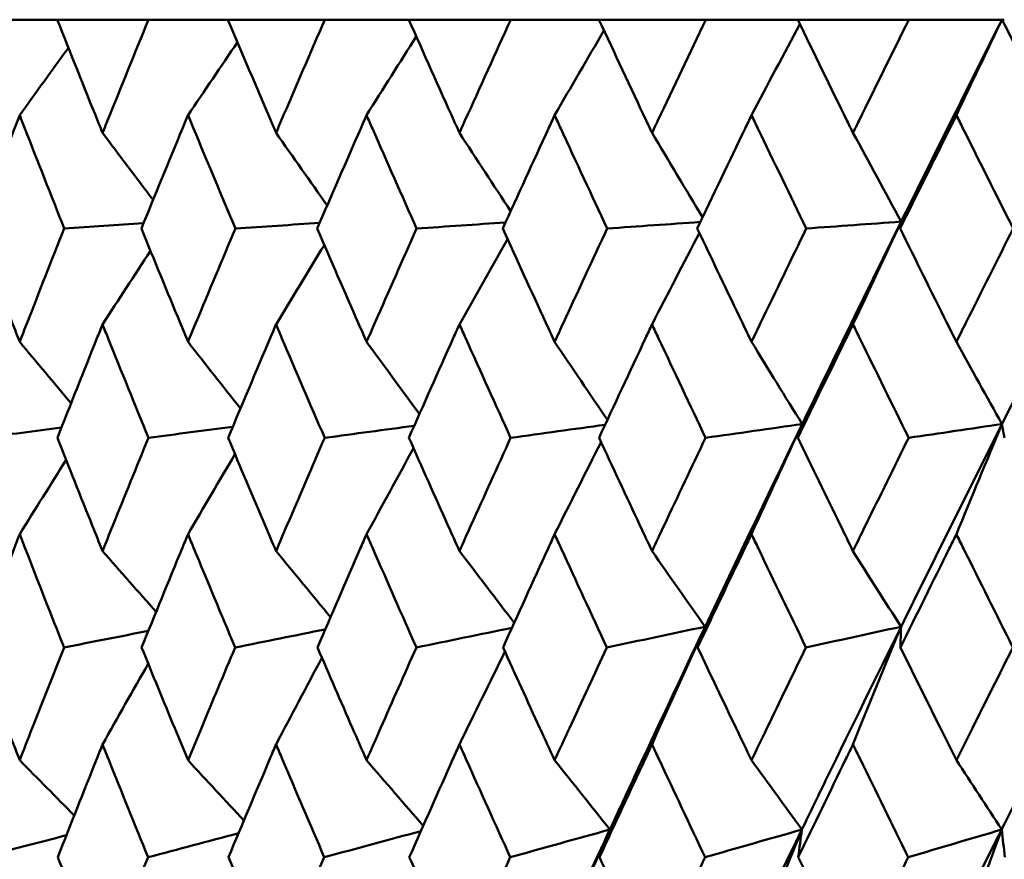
# Model space of a CAD drawing. Header units: millimetres. Extents: x 61 to 1929, y 482 to 2664.
# Tile 7 of 219: x 316.19 to 321.39, y 565.82 to 570.26. Entities that reach past the tile are written whole.
import ezdxf

# ---------------------------------------------------------------- set-up
doc = ezdxf.new("R2010")
doc.units = ezdxf.units.MM
doc.header["$LTSCALE"] = 10
doc.layers.add('Widoczne (ISO)', color=7, linetype='Continuous', lineweight=50)

msp = doc.modelspace()

# ---------------------------------------------------------------- linework, layer by layer
at = {"layer": 'Widoczne (ISO)'}
for p, q in [((315.9996, 570.2569), (316.3932, 570.2569)), ((316.8751, 570.2569), (316.3932, 570.2569)), ((316.8751, 570.2569), (317.2943, 570.2569)), ((317.8056, 570.2569), (317.2943, 570.2569)), ((317.8056, 570.2569), (318.2486, 570.2569)), ((318.7872, 570.2569), (318.2486, 570.2569)), ((318.7872, 570.2569), (319.2523, 570.2569)), ((319.8161, 570.2569), (319.2523, 570.2569)), ((319.8161, 570.2569), (320.3015, 570.2569)), ((320.8882, 570.2569), (320.3015, 570.2569)), ((320.8882, 570.2569), (321.38, 570.2569)), ((321.38, 570.2569), (321.3921, 570.2569))]:
    msp.add_line(p, q, dxfattribs=at)
msp.add_circle((330.7742, 532.2569), 50, dxfattribs=at)
for points, knots in [([(316.3932, 570.2569), (316.4636, 570.0793), (316.5346, 569.9016), (316.6147, 569.7024), (316.6234, 569.6808), (316.6321, 569.6593)], [0, 0, 0, 0, 0.06135239, 0.06135239, 0.06879633, 0.06879633, 0.06879633, 0.06879633]), ([(316.6321, 569.6593), (316.6408, 569.6808), (316.6495, 569.7024), (316.7299, 569.9016), (316.8022, 570.0793), (316.8751, 570.2569)], [0.05393723, 0.05393723, 0.05393723, 0.05393723, 0.06137399, 0.06137399, 0.12273355, 0.12273355, 0.12273355, 0.12273355]), ([(317.2943, 570.2569), (317.3691, 570.0793), (317.4445, 569.9016), (317.5296, 569.7024), (317.5388, 569.6808), (317.548, 569.6593)], [0, 0, 0, 0, 0.06135239, 0.06135239, 0.06879633, 0.06879633, 0.06879633, 0.06879633]), ([(317.548, 569.6593), (317.5572, 569.6808), (317.5664, 569.7024), (317.6517, 569.9016), (317.7284, 570.0793), (317.8056, 570.2569)], [0.05393723, 0.05393723, 0.05393723, 0.05393723, 0.06137399, 0.06137399, 0.12273355, 0.12273355, 0.12273355, 0.12273355]), ([(318.2486, 570.2569), (318.3276, 570.0793), (318.4071, 569.9016), (318.4967, 569.7024), (318.5064, 569.6808), (318.5161, 569.6593)], [0, 0, 0, 0, 0.06135239, 0.06135239, 0.06879633, 0.06879633, 0.06879633, 0.06879633]), ([(318.5161, 569.6593), (318.5258, 569.6808), (318.5355, 569.7024), (318.6254, 569.9016), (318.706, 570.0793), (318.7872, 570.2569)], [0.05393723, 0.05393723, 0.05393723, 0.05393723, 0.06137399, 0.06137399, 0.12273355, 0.12273355, 0.12273355, 0.12273355]), ([(319.2523, 570.2569), (319.3352, 570.0793), (319.4184, 569.9016), (319.5122, 569.7024), (319.5224, 569.6808), (319.5326, 569.6593)], [0, 0, 0, 0, 0.06135239, 0.06135239, 0.06879633, 0.06879633, 0.06879633, 0.06879633]), ([(319.5326, 569.6593), (319.5427, 569.6808), (319.5529, 569.7024), (319.6469, 569.9016), (319.7313, 570.0793), (319.8161, 570.2569)], [0.05393723, 0.05393723, 0.05393723, 0.05393723, 0.06137399, 0.06137399, 0.12273355, 0.12273355, 0.12273355, 0.12273355]), ([(320.3015, 570.2569), (320.3879, 570.0793), (320.4746, 569.9016), (320.5723, 569.7024), (320.5828, 569.6808), (320.5934, 569.6593)], [0, 0, 0, 0, 0.06135239, 0.06135239, 0.06879633, 0.06879633, 0.06879633, 0.06879633]), ([(320.5934, 569.6593), (320.604, 569.6808), (320.6145, 569.7024), (320.7124, 569.9016), (320.8001, 570.0793), (320.8882, 570.2569)], [0.05393723, 0.05393723, 0.05393723, 0.05393723, 0.06137399, 0.06137399, 0.12273355, 0.12273355, 0.12273355, 0.12273355]), ([(316.1949, 569.7527), (316.1858, 569.7295), (316.1768, 569.7063), (316.0992, 569.5068), (316.0312, 569.3306), (315.9638, 569.1543)], [0.05804162, 0.05804162, 0.05804162, 0.05804162, 0.06605559, 0.06605559, 0.12689392, 0.12689392, 0.12689392, 0.12689392]), ([(316.4301, 569.1543), (316.3603, 569.3305), (316.2909, 569.5068), (316.213, 569.7062), (316.2039, 569.7294), (316.1949, 569.7527)], [0.00523804, 0.00523804, 0.00523804, 0.00523804, 0.06606705, 0.06606705, 0.07409033, 0.07409033, 0.07409033, 0.07409033]), ([(317.0833, 569.7527), (317.0736, 569.7295), (317.064, 569.7063), (316.9814, 569.5068), (316.9089, 569.3306), (316.837, 569.1543)], [0.05804162, 0.05804162, 0.05804162, 0.05804162, 0.06605559, 0.06605559, 0.12689392, 0.12689392, 0.12689392, 0.12689392]), ([(317.3335, 569.1543), (317.2593, 569.3305), (317.1856, 569.5068), (317.1026, 569.7062), (317.0929, 569.7294), (317.0833, 569.7527)], [0.00523804, 0.00523804, 0.00523804, 0.00523804, 0.06606705, 0.06606705, 0.07409033, 0.07409033, 0.07409033, 0.07409033]), ([(318.0257, 569.7527), (318.0156, 569.7295), (318.0054, 569.7063), (317.918, 569.5068), (317.8413, 569.3306), (317.7652, 569.1543)], [0.05804162, 0.05804162, 0.05804162, 0.05804162, 0.06605559, 0.06605559, 0.12689392, 0.12689392, 0.12689392, 0.12689392]), ([(318.29, 569.1543), (318.2117, 569.3305), (318.1338, 569.5068), (318.0462, 569.7062), (318.0359, 569.7294), (318.0257, 569.7527)], [0.00523804, 0.00523804, 0.00523804, 0.00523804, 0.06606705, 0.06606705, 0.07409033, 0.07409033, 0.07409033, 0.07409033]), ([(319.0185, 569.7527), (319.0078, 569.7295), (318.9971, 569.7063), (318.9054, 569.5068), (318.8248, 569.3306), (318.7447, 569.1543)], [0.05804162, 0.05804162, 0.05804162, 0.05804162, 0.06605559, 0.06605559, 0.12689392, 0.12689392, 0.12689392, 0.12689392]), ([(319.2958, 569.1543), (319.2137, 569.3305), (319.132, 569.5068), (319.0399, 569.7062), (319.0292, 569.7294), (319.0185, 569.7527)], [0.00523804, 0.00523804, 0.00523804, 0.00523804, 0.06606705, 0.06606705, 0.07409033, 0.07409033, 0.07409033, 0.07409033]), ([(320.0577, 569.7527), (320.0465, 569.7295), (320.0354, 569.7063), (319.9396, 569.5068), (319.8554, 569.3306), (319.7717, 569.1543)], [0.05804162, 0.05804162, 0.05804162, 0.05804162, 0.06605559, 0.06605559, 0.12689392, 0.12689392, 0.12689392, 0.12689392]), ([(320.3468, 569.1543), (320.2613, 569.3305), (320.1761, 569.5068), (320.0801, 569.7062), (320.0689, 569.7294), (320.0577, 569.7527)], [0.00523804, 0.00523804, 0.00523804, 0.00523804, 0.06606705, 0.06606705, 0.07409033, 0.07409033, 0.07409033, 0.07409033]), ([(321.1392, 569.7527), (321.1276, 569.7295), (321.116, 569.7063), (321.0166, 569.5068), (320.9291, 569.3306), (320.8421, 569.1543)], [0.05804162, 0.05804162, 0.05804162, 0.05804162, 0.06605559, 0.06605559, 0.12689392, 0.12689392, 0.12689392, 0.12689392]), ([(321.439, 569.1543), (321.3504, 569.3305), (321.262, 569.5068), (321.1624, 569.7062), (321.1508, 569.7294), (321.1392, 569.7527)], [0.00523804, 0.00523804, 0.00523804, 0.00523804, 0.06606705, 0.06606705, 0.07409033, 0.07409033, 0.07409033, 0.07409033]), ([(315.9638, 569.1543), (316.0273, 568.9883), (316.0913, 568.8224), (316.1688, 568.623), (316.1818, 568.5895), (316.1949, 568.556)], [0.00418374, 0.00418374, 0.00418374, 0.00418374, 0.06147247, 0.06147247, 0.07302352, 0.07302352, 0.07302352, 0.07302352]), ([(316.1949, 568.556), (316.2079, 568.5895), (316.2209, 568.6229), (316.2989, 568.8224), (316.3642, 568.9883), (316.4301, 569.1543)], [0.04993807, 0.04993807, 0.04993807, 0.04993807, 0.0614821, 0.0614821, 0.11877783, 0.11877783, 0.11877783, 0.11877783]), ([(316.837, 569.1543), (316.9048, 568.9883), (316.973, 568.8224), (317.0555, 568.623), (317.0694, 568.5895), (317.0833, 568.556)], [0.00418374, 0.00418374, 0.00418374, 0.00418374, 0.06147247, 0.06147247, 0.07302352, 0.07302352, 0.07302352, 0.07302352]), ([(317.0833, 568.556), (317.0972, 568.5895), (317.1111, 568.6229), (317.194, 568.8224), (317.2635, 568.9883), (317.3335, 569.1543)], [0.04993807, 0.04993807, 0.04993807, 0.04993807, 0.0614821, 0.0614821, 0.11877783, 0.11877783, 0.11877783, 0.11877783]), ([(317.7652, 569.1543), (317.837, 568.9883), (317.9092, 568.8224), (317.9964, 568.623), (318.0111, 568.5895), (318.0257, 568.556)], [0.00418374, 0.00418374, 0.00418374, 0.00418374, 0.06147247, 0.06147247, 0.07302352, 0.07302352, 0.07302352, 0.07302352]), ([(318.0257, 568.556), (318.0404, 568.5895), (318.0551, 568.6229), (318.1428, 568.8224), (318.2162, 568.9883), (318.29, 569.1543)], [0.04993807, 0.04993807, 0.04993807, 0.04993807, 0.0614821, 0.0614821, 0.11877783, 0.11877783, 0.11877783, 0.11877783]), ([(318.7447, 569.1543), (318.8202, 568.9883), (318.8961, 568.8224), (318.9877, 568.623), (319.0031, 568.5895), (319.0185, 568.556)], [0.00418374, 0.00418374, 0.00418374, 0.00418374, 0.06147247, 0.06147247, 0.07302352, 0.07302352, 0.07302352, 0.07302352]), ([(319.0185, 568.556), (319.0339, 568.5895), (319.0493, 568.6229), (319.1414, 568.8224), (319.2184, 568.9883), (319.2958, 569.1543)], [0.04993807, 0.04993807, 0.04993807, 0.04993807, 0.0614821, 0.0614821, 0.11877783, 0.11877783, 0.11877783, 0.11877783]), ([(319.7717, 569.1543), (319.8506, 568.9883), (319.9299, 568.8224), (320.0255, 568.623), (320.0416, 568.5895), (320.0577, 568.556)], [0.00418374, 0.00418374, 0.00418374, 0.00418374, 0.06147247, 0.06147247, 0.07302352, 0.07302352, 0.07302352, 0.07302352]), ([(320.0577, 568.556), (320.0738, 568.5895), (320.0898, 568.6229), (320.1859, 568.8224), (320.2661, 568.9883), (320.3468, 569.1543)], [0.04993807, 0.04993807, 0.04993807, 0.04993807, 0.0614821, 0.0614821, 0.11877783, 0.11877783, 0.11877783, 0.11877783]), ([(320.8421, 569.1543), (320.9241, 568.9883), (321.0065, 568.8224), (321.1058, 568.623), (321.1225, 568.5895), (321.1392, 568.556)], [0.00418374, 0.00418374, 0.00418374, 0.00418374, 0.06147247, 0.06147247, 0.07302352, 0.07302352, 0.07302352, 0.07302352]), ([(321.1392, 568.556), (321.1558, 568.5895), (321.1725, 568.6229), (321.2722, 568.8224), (321.3554, 568.9883), (321.439, 569.1543)], [0.04993807, 0.04993807, 0.04993807, 0.04993807, 0.0614821, 0.0614821, 0.11877783, 0.11877783, 0.11877783, 0.11877783]), ([(316.6321, 568.648), (316.6223, 568.6235), (316.6125, 568.5991), (316.5325, 568.3995), (316.4629, 568.2243), (316.3938, 568.0491)], [0.06241522, 0.06241522, 0.06241522, 0.06241522, 0.0708546, 0.0708546, 0.13127416, 0.13127416, 0.13127416, 0.13127416]), ([(316.8745, 568.0491), (316.803, 568.2243), (316.7321, 568.3994), (316.6518, 568.599), (316.6419, 568.6235), (316.6321, 568.648)], [0.01044349, 0.01044349, 0.01044349, 0.01044349, 0.07085106, 0.07085106, 0.07930241, 0.07930241, 0.07930241, 0.07930241]), ([(317.548, 568.648), (317.5376, 568.6235), (317.5272, 568.5991), (317.4423, 568.3995), (317.3684, 568.2243), (317.295, 568.0491)], [0.06241522, 0.06241522, 0.06241522, 0.06241522, 0.0708546, 0.0708546, 0.13127416, 0.13127416, 0.13127416, 0.13127416]), ([(317.8048, 568.0491), (317.7292, 568.2243), (317.654, 568.3994), (317.5689, 568.599), (317.5584, 568.6235), (317.548, 568.648)], [0.01044349, 0.01044349, 0.01044349, 0.01044349, 0.07085106, 0.07085106, 0.07930241, 0.07930241, 0.07930241, 0.07930241]), ([(318.5161, 568.648), (318.5051, 568.6235), (318.4941, 568.5991), (318.4047, 568.3995), (318.3268, 568.2243), (318.2493, 568.0491)], [0.06241522, 0.06241522, 0.06241522, 0.06241522, 0.0708546, 0.0708546, 0.13127416, 0.13127416, 0.13127416, 0.13127416]), ([(318.7864, 568.0491), (318.7069, 568.2243), (318.6278, 568.3994), (318.5381, 568.599), (318.5271, 568.6235), (318.5161, 568.648)], [0.01044349, 0.01044349, 0.01044349, 0.01044349, 0.07085106, 0.07085106, 0.07930241, 0.07930241, 0.07930241, 0.07930241]), ([(319.5326, 568.648), (319.5211, 568.6235), (319.5096, 568.5991), (319.416, 568.3995), (319.3343, 568.2243), (319.2531, 568.0491)], [0.06241522, 0.06241522, 0.06241522, 0.06241522, 0.0708546, 0.0708546, 0.13127416, 0.13127416, 0.13127416, 0.13127416]), ([(319.8153, 568.0491), (319.7322, 568.2243), (319.6495, 568.3994), (319.5556, 568.599), (319.5441, 568.6235), (319.5326, 568.648)], [0.01044349, 0.01044349, 0.01044349, 0.01044349, 0.07085106, 0.07085106, 0.07930241, 0.07930241, 0.07930241, 0.07930241]), ([(320.5934, 568.648), (320.5814, 568.6235), (320.5695, 568.5991), (320.4721, 568.3995), (320.387, 568.2243), (320.3023, 568.0491)], [0.06241522, 0.06241522, 0.06241522, 0.06241522, 0.0708546, 0.0708546, 0.13127416, 0.13127416, 0.13127416, 0.13127416]), ([(320.8874, 568.0491), (320.8011, 568.2243), (320.715, 568.3994), (320.6174, 568.599), (320.6054, 568.6235), (320.5934, 568.648)], [0.01044349, 0.01044349, 0.01044349, 0.01044349, 0.07085106, 0.07085106, 0.07930241, 0.07930241, 0.07930241, 0.07930241]), ([(316.3938, 568.0491), (316.4547, 567.8951), (316.516, 567.741), (316.5958, 567.5418), (316.6139, 567.4967), (316.6321, 567.4516)], [0.00838421, 0.00838421, 0.00838421, 0.00838421, 0.06155515, 0.06155515, 0.07712864, 0.07712864, 0.07712864, 0.07712864]), ([(316.6321, 567.4516), (316.6502, 567.4967), (316.6684, 567.5418), (316.7488, 567.741), (316.8114, 567.8951), (316.8745, 568.0491)], [0.04598621, 0.04598621, 0.04598621, 0.04598621, 0.06155279, 0.06155279, 0.11473062, 0.11473062, 0.11473062, 0.11473062]), ([(317.295, 568.0491), (317.3597, 567.8951), (317.4248, 567.741), (317.5095, 567.5418), (317.5287, 567.4967), (317.548, 567.4516)], [0.00838421, 0.00838421, 0.00838421, 0.00838421, 0.06155515, 0.06155515, 0.07712864, 0.07712864, 0.07712864, 0.07712864]), ([(317.548, 567.4516), (317.5672, 567.4967), (317.5865, 567.5418), (317.6718, 567.741), (317.7381, 567.8951), (317.8048, 568.0491)], [0.04598621, 0.04598621, 0.04598621, 0.04598621, 0.06155279, 0.06155279, 0.11473062, 0.11473062, 0.11473062, 0.11473062]), ([(318.2493, 568.0491), (318.3176, 567.8951), (318.3863, 567.741), (318.4756, 567.5418), (318.4958, 567.4967), (318.5161, 567.4516)], [0.00838421, 0.00838421, 0.00838421, 0.00838421, 0.06155515, 0.06155515, 0.07712864, 0.07712864, 0.07712864, 0.07712864]), ([(318.5161, 567.4516), (318.5364, 567.4967), (318.5567, 567.5418), (318.6464, 567.741), (318.7162, 567.8951), (318.7864, 568.0491)], [0.04598621, 0.04598621, 0.04598621, 0.04598621, 0.06155279, 0.06155279, 0.11473062, 0.11473062, 0.11473062, 0.11473062]), ([(319.2531, 568.0491), (319.3247, 567.8951), (319.3967, 567.741), (319.4901, 567.5418), (319.5113, 567.4967), (319.5326, 567.4516)], [0.00838421, 0.00838421, 0.00838421, 0.00838421, 0.06155515, 0.06155515, 0.07712864, 0.07712864, 0.07712864, 0.07712864]), ([(319.5326, 567.4516), (319.5538, 567.4967), (319.575, 567.5418), (319.669, 567.741), (319.742, 567.8951), (319.8153, 568.0491)], [0.04598621, 0.04598621, 0.04598621, 0.04598621, 0.06155279, 0.06155279, 0.11473062, 0.11473062, 0.11473062, 0.11473062]), ([(320.3023, 568.0491), (320.377, 567.8951), (320.452, 567.741), (320.5492, 567.5418), (320.5713, 567.4967), (320.5934, 567.4516)], [0.00838421, 0.00838421, 0.00838421, 0.00838421, 0.06155515, 0.06155515, 0.07712864, 0.07712864, 0.07712864, 0.07712864]), ([(320.5934, 567.4516), (320.6155, 567.4967), (320.6376, 567.5418), (320.7353, 567.741), (320.8112, 567.8951), (320.8874, 568.0491)], [0.04598621, 0.04598621, 0.04598621, 0.04598621, 0.06155279, 0.06155279, 0.11473062, 0.11473062, 0.11473062, 0.11473062]), ([(316.1949, 567.5403), (316.185, 567.5151), (316.1753, 567.4898), (316.0981, 567.2905), (316.0313, 567.1164), (315.9651, 566.9423)], [0.06686277, 0.06686277, 0.06686277, 0.06686277, 0.07557848, 0.07557848, 0.13558897, 0.13558897, 0.13558897, 0.13558897]), ([(316.4288, 566.9423), (316.3601, 567.1164), (316.292, 567.2904), (316.2145, 567.4897), (316.2047, 567.515), (316.1949, 567.5403)], [0.01556037, 0.01556037, 0.01556037, 0.01556037, 0.07555527, 0.07555527, 0.08428623, 0.08428623, 0.08428623, 0.08428623]), ([(317.0833, 567.5403), (317.0728, 567.5151), (317.0624, 567.4898), (316.9803, 567.2905), (316.909, 567.1164), (316.8384, 566.9423)], [0.06686277, 0.06686277, 0.06686277, 0.06686277, 0.07557848, 0.07557848, 0.13558897, 0.13558897, 0.13558897, 0.13558897]), ([(317.3321, 566.9423), (317.2592, 567.1164), (317.1867, 567.2904), (317.1042, 567.4897), (317.0937, 567.515), (317.0833, 567.5403)], [0.01556037, 0.01556037, 0.01556037, 0.01556037, 0.07555527, 0.07555527, 0.08428623, 0.08428623, 0.08428623, 0.08428623]), ([(318.0257, 567.5403), (318.0147, 567.5151), (318.0037, 567.4898), (317.9168, 567.2905), (317.8415, 567.1164), (317.7666, 566.9423)], [0.06686277, 0.06686277, 0.06686277, 0.06686277, 0.07557848, 0.07557848, 0.13558897, 0.13558897, 0.13558897, 0.13558897]), ([(318.2885, 566.9423), (318.2116, 567.1164), (318.135, 567.2904), (318.0479, 567.4897), (318.0368, 567.515), (318.0257, 567.5403)], [0.01556037, 0.01556037, 0.01556037, 0.01556037, 0.07555527, 0.07555527, 0.08428623, 0.08428623, 0.08428623, 0.08428623]), ([(319.0185, 567.5403), (319.0069, 567.5151), (318.9954, 567.4898), (318.9041, 567.2905), (318.8249, 567.1164), (318.7462, 566.9423)], [0.06686277, 0.06686277, 0.06686277, 0.06686277, 0.07557848, 0.07557848, 0.13558897, 0.13558897, 0.13558897, 0.13558897]), ([(319.2942, 566.9423), (319.2135, 567.1164), (319.1332, 567.2904), (319.0417, 567.4897), (319.0301, 567.515), (319.0185, 567.5403)], [0.01556037, 0.01556037, 0.01556037, 0.01556037, 0.07555527, 0.07555527, 0.08428623, 0.08428623, 0.08428623, 0.08428623]), ([(320.0577, 567.5403), (320.0456, 567.5151), (320.0335, 567.4898), (319.9383, 567.2905), (319.8556, 567.1164), (319.7733, 566.9423)], [0.06686277, 0.06686277, 0.06686277, 0.06686277, 0.07557848, 0.07557848, 0.13558897, 0.13558897, 0.13558897, 0.13558897]), ([(320.3452, 566.9423), (320.2611, 567.1164), (320.1774, 567.2904), (320.0819, 567.4897), (320.0698, 567.515), (320.0577, 567.5403)], [0.01556037, 0.01556037, 0.01556037, 0.01556037, 0.07555527, 0.07555527, 0.08428623, 0.08428623, 0.08428623, 0.08428623]), ([(321.1392, 567.5403), (321.1266, 567.5151), (321.1141, 567.4898), (321.0152, 567.2905), (320.9293, 567.1164), (320.8437, 566.9423)], [0.06686277, 0.06686277, 0.06686277, 0.06686277, 0.07557848, 0.07557848, 0.13558897, 0.13558897, 0.13558897, 0.13558897]), ([(321.4373, 566.9423), (321.3502, 567.1164), (321.2634, 567.2904), (321.1643, 567.4897), (321.1517, 567.515), (321.1392, 567.5403)], [0.01556037, 0.01556037, 0.01556037, 0.01556037, 0.07555527, 0.07555527, 0.08428623, 0.08428623, 0.08428623, 0.08428623]), ([(319.8124, 567.0518), (319.6867, 566.7868), (319.5621, 566.5218), (319.3956, 566.1649), (319.3528, 566.073), (319.3102, 565.981)], [0.3692784, 0.3692784, 0.3692784, 0.3692784, 0.4608442, 0.4608442, 0.492629, 0.492629, 0.492629, 0.492629]), ([(320.8468, 567.0518), (320.7161, 566.7868), (320.5863, 566.5218), (320.4127, 566.1649), (320.3681, 566.073), (320.3235, 565.981)], [0.3692784, 0.3692784, 0.3692784, 0.3692784, 0.4608442, 0.4608442, 0.492629, 0.492629, 0.492629, 0.492629]), ([(321.9204, 567.0518), (321.7851, 566.7868), (321.6507, 566.5218), (321.4707, 566.1649), (321.4244, 566.073), (321.3782, 565.981)], [0.3692784, 0.3692784, 0.3692784, 0.3692784, 0.4608442, 0.4608442, 0.492629, 0.492629, 0.492629, 0.492629]), ([(315.9651, 566.9423), (316.0194, 566.8004), (316.074, 566.6584), (316.1509, 566.4599), (316.1728, 566.4033), (316.1949, 566.3468)], [0.01259731, 0.01259731, 0.01259731, 0.01259731, 0.06159863, 0.06159863, 0.08110666, 0.08110666, 0.08110666, 0.08110666]), ([(316.1949, 566.3468), (316.2169, 566.4033), (316.2389, 566.4598), (316.3166, 566.6583), (316.3725, 566.8003), (316.4288, 566.9423)], [0.04208868, 0.04208868, 0.04208868, 0.04208868, 0.06158988, 0.06158988, 0.11059803, 0.11059803, 0.11059803, 0.11059803]), ([(316.8384, 566.9423), (316.8963, 566.8004), (316.9545, 566.6584), (317.0365, 566.4599), (317.0598, 566.4033), (317.0833, 566.3468)], [0.01259731, 0.01259731, 0.01259731, 0.01259731, 0.06159863, 0.06159863, 0.08110666, 0.08110666, 0.08110666, 0.08110666]), ([(317.0833, 566.3468), (317.1067, 566.4033), (317.1302, 566.4598), (317.2129, 566.6583), (317.2723, 566.8003), (317.3321, 566.9423)], [0.04208868, 0.04208868, 0.04208868, 0.04208868, 0.06158988, 0.06158988, 0.11059803, 0.11059803, 0.11059803, 0.11059803]), ([(317.7666, 566.9423), (317.828, 566.8004), (317.8896, 566.6584), (317.9763, 566.4599), (318.001, 566.4033), (318.0257, 566.3468)], [0.01259731, 0.01259731, 0.01259731, 0.01259731, 0.06159863, 0.06159863, 0.08110666, 0.08110666, 0.08110666, 0.08110666]), ([(318.0257, 566.3468), (318.0505, 566.4033), (318.0753, 566.4598), (318.1627, 566.6583), (318.2254, 566.8003), (318.2885, 566.9423)], [0.04208868, 0.04208868, 0.04208868, 0.04208868, 0.06158988, 0.06158988, 0.11059803, 0.11059803, 0.11059803, 0.11059803]), ([(318.7462, 566.9423), (318.8107, 566.8004), (318.8755, 566.6584), (318.9665, 566.4599), (318.9925, 566.4033), (319.0185, 566.3468)], [0.01259731, 0.01259731, 0.01259731, 0.01259731, 0.06159863, 0.06159863, 0.08110666, 0.08110666, 0.08110666, 0.08110666]), ([(319.0185, 566.3468), (319.0445, 566.4033), (319.0706, 566.4598), (319.1622, 566.6583), (319.2281, 566.8003), (319.2942, 566.9423)], [0.04208868, 0.04208868, 0.04208868, 0.04208868, 0.06158988, 0.06158988, 0.11059803, 0.11059803, 0.11059803, 0.11059803]), ([(319.7733, 566.9423), (319.8407, 566.8004), (319.9084, 566.6584), (320.0034, 566.4599), (320.0305, 566.4033), (320.0577, 566.3468)], [0.01259731, 0.01259731, 0.01259731, 0.01259731, 0.06159863, 0.06159863, 0.08110666, 0.08110666, 0.08110666, 0.08110666]), ([(320.0577, 566.3468), (320.0848, 566.4033), (320.112, 566.4598), (320.2076, 566.6583), (320.2763, 566.8003), (320.3452, 566.9423)], [0.04208868, 0.04208868, 0.04208868, 0.04208868, 0.06158988, 0.06158988, 0.11059803, 0.11059803, 0.11059803, 0.11059803]), ([(320.8437, 566.9423), (320.9138, 566.8004), (320.9842, 566.6584), (321.0828, 566.4599), (321.111, 566.4033), (321.1392, 566.3468)], [0.01259731, 0.01259731, 0.01259731, 0.01259731, 0.06159863, 0.06159863, 0.08110666, 0.08110666, 0.08110666, 0.08110666]), ([(321.1392, 566.3468), (321.1673, 566.4033), (321.1955, 566.4598), (321.2947, 566.6583), (321.3659, 566.8003), (321.4373, 566.9423)], [0.04208868, 0.04208868, 0.04208868, 0.04208868, 0.06158988, 0.06158988, 0.11059803, 0.11059803, 0.11059803, 0.11059803]), ([(316.6321, 566.4306), (316.6219, 566.4051), (316.6117, 566.3795), (316.5324, 566.1809), (316.4638, 566.0079), (316.3958, 565.8348)], [0.07138254, 0.07138254, 0.07138254, 0.07138254, 0.08018544, 0.08018544, 0.13983561, 0.13983561, 0.13983561, 0.13983561]), ([(316.8724, 565.8348), (316.8021, 566.0078), (316.7322, 566.1808), (316.6526, 566.3794), (316.6423, 566.405), (316.6321, 566.4306)], [0.02053386, 0.02053386, 0.02053386, 0.02053386, 0.08016461, 0.08016461, 0.08898694, 0.08898694, 0.08898694, 0.08898694]), ([(317.548, 566.4306), (317.5372, 566.4051), (317.5263, 566.3795), (317.4422, 566.1809), (317.3694, 566.0079), (317.2971, 565.8348)], [0.07138254, 0.07138254, 0.07138254, 0.07138254, 0.08018544, 0.08018544, 0.13983561, 0.13983561, 0.13983561, 0.13983561]), ([(317.8027, 565.8348), (317.7282, 566.0078), (317.6542, 566.1808), (317.5697, 566.3794), (317.5589, 566.405), (317.548, 566.4306)], [0.02053386, 0.02053386, 0.02053386, 0.02053386, 0.08016461, 0.08016461, 0.08898694, 0.08898694, 0.08898694, 0.08898694]), ([(318.5161, 566.4306), (318.5047, 566.4051), (318.4933, 566.3795), (318.4046, 566.1809), (318.3279, 566.0079), (318.2515, 565.8348)], [0.07138254, 0.07138254, 0.07138254, 0.07138254, 0.08018544, 0.08018544, 0.13983561, 0.13983561, 0.13983561, 0.13983561]), ([(318.7841, 565.8348), (318.7058, 566.0078), (318.6279, 566.1808), (318.539, 566.3794), (318.5275, 566.405), (318.5161, 566.4306)], [0.02053386, 0.02053386, 0.02053386, 0.02053386, 0.08016461, 0.08016461, 0.08898694, 0.08898694, 0.08898694, 0.08898694]), ([(319.5326, 566.4306), (319.5206, 566.4051), (319.5087, 566.3795), (319.4159, 566.1809), (319.3354, 566.0079), (319.2554, 565.8348)], [0.07138254, 0.07138254, 0.07138254, 0.07138254, 0.08018544, 0.08018544, 0.13983561, 0.13983561, 0.13983561, 0.13983561]), ([(319.8129, 565.8348), (319.731, 566.0078), (319.6496, 566.1808), (319.5565, 566.3794), (319.5445, 566.405), (319.5326, 566.4306)], [0.02053386, 0.02053386, 0.02053386, 0.02053386, 0.08016461, 0.08016461, 0.08898694, 0.08898694, 0.08898694, 0.08898694]), ([(320.5934, 566.4306), (320.581, 566.4051), (320.5685, 566.3795), (320.4719, 566.1809), (320.3882, 566.0079), (320.3048, 565.8348)], [0.07138254, 0.07138254, 0.07138254, 0.07138254, 0.08018544, 0.08018544, 0.13983561, 0.13983561, 0.13983561, 0.13983561]), ([(320.8849, 565.8348), (320.7999, 566.0078), (320.7152, 566.1808), (320.6183, 566.3794), (320.6059, 566.405), (320.5934, 566.4306)], [0.02053386, 0.02053386, 0.02053386, 0.02053386, 0.08016461, 0.08016461, 0.08898694, 0.08898694, 0.08898694, 0.08898694]), ([(316.3958, 565.8348), (316.4471, 565.7051), (316.4987, 565.5754), (316.5777, 565.378), (316.6048, 565.3103), (316.6321, 565.2426)], [0.01681985, 0.01681985, 0.01681985, 0.01681985, 0.06159108, 0.06159108, 0.08495433, 0.08495433, 0.08495433, 0.08495433]), ([(316.6321, 565.2426), (316.6593, 565.3103), (316.6866, 565.378), (316.7665, 565.5753), (316.8193, 565.7051), (316.8724, 565.8348)], [0.03825175, 0.03825175, 0.03825175, 0.03825175, 0.06160817, 0.06160817, 0.10638617, 0.10638617, 0.10638617, 0.10638617]), ([(317.2971, 565.8348), (317.3516, 565.7051), (317.4064, 565.5754), (317.4903, 565.378), (317.5191, 565.3103), (317.548, 565.2426)], [0.01681985, 0.01681985, 0.01681985, 0.01681985, 0.06159108, 0.06159108, 0.08495433, 0.08495433, 0.08495433, 0.08495433]), ([(317.548, 565.2426), (317.5769, 565.3103), (317.6058, 565.378), (317.6906, 565.5753), (317.7465, 565.7051), (317.8027, 565.8348)], [0.03825175, 0.03825175, 0.03825175, 0.03825175, 0.06160817, 0.06160817, 0.10638617, 0.10638617, 0.10638617, 0.10638617]), ([(318.2515, 565.8348), (318.3091, 565.7051), (318.3669, 565.5754), (318.4553, 565.378), (318.4856, 565.3103), (318.5161, 565.2426)], [0.01681985, 0.01681985, 0.01681985, 0.01681985, 0.06159108, 0.06159108, 0.08495433, 0.08495433, 0.08495433, 0.08495433]), ([(318.5161, 565.2426), (318.5465, 565.3103), (318.577, 565.378), (318.6662, 565.5753), (318.725, 565.7051), (318.7841, 565.8348)], [0.03825175, 0.03825175, 0.03825175, 0.03825175, 0.06160817, 0.06160817, 0.10638617, 0.10638617, 0.10638617, 0.10638617]), ([(319.2554, 565.8348), (319.3158, 565.7051), (319.3763, 565.5754), (319.4689, 565.378), (319.5007, 565.3103), (319.5326, 565.2426)], [0.01681985, 0.01681985, 0.01681985, 0.01681985, 0.06159108, 0.06159108, 0.08495433, 0.08495433, 0.08495433, 0.08495433]), ([(319.5326, 565.2426), (319.5644, 565.3103), (319.5963, 565.378), (319.6896, 565.5753), (319.7511, 565.7051), (319.8129, 565.8348)], [0.03825175, 0.03825175, 0.03825175, 0.03825175, 0.06160817, 0.06160817, 0.10638617, 0.10638617, 0.10638617, 0.10638617]), ([(320.3048, 565.8348), (320.3676, 565.7051), (320.4308, 565.5754), (320.5271, 565.378), (320.5602, 565.3103), (320.5934, 565.2426)], [0.01681985, 0.01681985, 0.01681985, 0.01681985, 0.06159108, 0.06159108, 0.08495433, 0.08495433, 0.08495433, 0.08495433]), ([(320.5934, 565.2426), (320.6266, 565.3103), (320.6598, 565.378), (320.7568, 565.5753), (320.8208, 565.7051), (320.8849, 565.8348)], [0.03825175, 0.03825175, 0.03825175, 0.03825175, 0.06160817, 0.06160817, 0.10638617, 0.10638617, 0.10638617, 0.10638617])]:
    msp.add_open_spline(points, degree=3, knots=knots, dxfattribs=at)
for points in [[(321.38, 570.2569), (321.201, 569.9017), (321.0235, 569.5462), (320.8478, 569.1906)], [(321.1392, 569.7527), (321.2192, 569.9212), (321.2995, 570.0892), (321.38, 570.2569)], [(321.38, 570.2569), (321.5591, 569.9017), (321.7396, 569.5462), (321.9213, 569.1906)], [(319.0185, 569.7527), (319.1051, 569.902), (319.192, 570.0511), (319.279, 570.1998)], [(320.0577, 569.7527), (320.1426, 569.9133), (320.2277, 570.0735), (320.313, 570.2333)], [(317.0833, 569.7527), (317.1702, 569.8813), (317.2573, 570.0097), (317.3445, 570.1379)], [(318.0257, 569.7527), (318.113, 569.8914), (318.2005, 570.0299), (318.2881, 570.1681)], [(316.1949, 569.7527), (316.2804, 569.8716), (316.3661, 569.9904), (316.452, 570.1089)], [(316.6321, 569.6593), (316.7209, 569.5412), (316.8098, 569.4232), (316.8988, 569.3054)], [(317.548, 569.6593), (317.6379, 569.5314), (317.7279, 569.4037), (317.818, 569.2763)], [(318.5161, 569.6593), (318.606, 569.5212), (318.6961, 569.3834), (318.7863, 569.2457)], [(319.5326, 569.6593), (319.6215, 569.5104), (319.7106, 569.3618), (319.7998, 569.2134)], [(320.5934, 569.6593), (320.6781, 569.5028), (320.7629, 569.3466), (320.8478, 569.1906)], [(316.8482, 569.1817), (316.7088, 569.1725), (316.5695, 569.1634), (316.4301, 569.1543)], [(317.778, 569.1839), (317.6298, 569.1741), (317.4817, 569.1642), (317.3335, 569.1543)], [(318.7593, 569.1863), (318.6028, 569.1756), (318.4464, 569.165), (318.29, 569.1543)], [(319.7881, 569.1889), (319.624, 569.1773), (319.4599, 569.1658), (319.2958, 569.1543)], [(320.8478, 569.1906), (320.6718, 568.8346), (320.4976, 568.4783), (320.3251, 568.122)], [(320.8478, 569.1906), (320.6808, 569.1785), (320.5138, 569.1664), (320.3468, 569.1543)], [(320.5934, 568.648), (320.6779, 568.8293), (320.7628, 569.0102), (320.8478, 569.1906)], [(320.8478, 569.1906), (320.8459, 569.1785), (320.844, 569.1664), (320.8421, 569.1543)], [(321.9213, 569.1906), (321.7392, 568.8346), (321.5586, 568.4783), (321.3796, 568.122)], [(318.5161, 568.648), (318.6006, 568.7985), (318.6852, 568.9486), (318.7701, 569.0984)], [(319.5326, 568.648), (319.6157, 568.8095), (319.699, 568.9706), (319.7826, 569.1313)], [(317.548, 568.648), (317.6328, 568.788), (317.7178, 568.9277), (317.8029, 569.0671)], [(316.6321, 568.648), (316.7162, 568.7779), (316.8005, 568.9075), (316.885, 569.037)], [(316.1949, 568.556), (316.2852, 568.4479), (316.3756, 568.34), (316.4661, 568.2321)], [(317.0833, 568.556), (317.1755, 568.4386), (317.2677, 568.3213), (317.3601, 568.2042)], [(318.0257, 568.556), (318.1187, 568.4288), (318.2118, 568.3017), (318.305, 568.1749)], [(319.0185, 568.556), (319.1113, 568.4184), (319.2041, 568.281), (319.297, 568.1439)], [(320.0577, 568.556), (320.1467, 568.4111), (320.2359, 568.2664), (320.3251, 568.122)], [(321.1392, 568.556), (321.2192, 568.4111), (321.2993, 568.2664), (321.3796, 568.122)], [(317.3197, 568.1081), (317.1713, 568.0884), (317.0229, 568.0688), (316.8745, 568.0491)], [(318.2776, 568.113), (318.12, 568.0917), (317.9624, 568.0704), (317.8048, 568.0491)], [(319.2852, 568.1183), (319.1189, 568.0952), (318.9527, 568.0722), (318.7864, 568.0491)], [(320.3251, 568.122), (320.1524, 567.7653), (319.9815, 567.4085), (319.8124, 567.0518)], [(320.3251, 568.122), (320.1552, 568.0977), (319.9852, 568.0734), (319.8153, 568.0491)], [(320.0577, 567.5403), (320.1465, 567.7347), (320.2357, 567.9286), (320.3251, 568.122)], [(320.3251, 568.122), (320.3175, 568.0977), (320.3099, 568.0734), (320.3023, 568.0491)], [(321.3796, 568.122), (321.2004, 567.7653), (321.0228, 567.4085), (320.8468, 567.0518)], [(321.3796, 568.122), (321.2155, 568.0977), (321.0515, 568.0734), (320.8874, 568.0491)], [(321.1392, 567.5403), (321.219, 567.7347), (321.2992, 567.9286), (321.3796, 568.122)], [(321.3796, 568.122), (321.384, 568.0977), (321.3884, 568.0734), (321.3929, 568.0491)], [(316.4152, 568.1033), (316.2764, 568.0853), (316.1377, 568.0672), (315.9989, 568.0491)], [(319.0185, 567.5403), (319.1, 567.7028), (319.1816, 567.8649), (319.2635, 568.0267)], [(317.0833, 567.5403), (317.1657, 567.6815), (317.2483, 567.8224), (317.3312, 567.9631)], [(318.0257, 567.5403), (318.1082, 567.6919), (318.1908, 567.8432), (318.2737, 567.9943)], [(316.1949, 567.5403), (316.2763, 567.6714), (316.358, 567.8022), (316.4399, 567.9328)], [(316.6321, 567.4516), (316.7263, 567.3444), (316.8205, 567.2373), (316.9149, 567.1303)], [(317.548, 567.4516), (317.6438, 567.335), (317.7396, 567.2186), (317.8356, 567.1023)], [(318.5161, 567.4516), (318.6124, 567.3251), (318.7088, 567.1988), (318.8053, 567.0727)], [(319.5326, 567.4516), (319.6257, 567.3181), (319.719, 567.1849), (319.8124, 567.0518)], [(320.5934, 567.4516), (320.6778, 567.3181), (320.7623, 567.1849), (320.8468, 567.0518)], [(316.8741, 567.0301), (316.7256, 567.0009), (316.5772, 566.9716), (316.4288, 566.9423)], [(317.8078, 567.0379), (317.6492, 567.006), (317.4907, 566.9742), (317.3321, 566.9423)], [(318.7932, 567.0461), (318.625, 567.0115), (318.4568, 566.9769), (318.2885, 566.9423)], [(319.8124, 567.0518), (319.6397, 567.0153), (319.4669, 566.9788), (319.2942, 566.9423)], [(319.5326, 566.4306), (319.6255, 566.6382), (319.7187, 566.8453), (319.8124, 567.0518)], [(319.8124, 567.0518), (319.7993, 567.0153), (319.7863, 566.9788), (319.7733, 566.9423)], [(320.8468, 567.0518), (320.6796, 567.0153), (320.5124, 566.9788), (320.3452, 566.9423)], [(320.5934, 566.4306), (320.6775, 566.6382), (320.762, 566.8453), (320.8468, 567.0518)], [(320.8468, 567.0518), (320.8458, 567.0153), (320.8448, 566.9788), (320.8437, 566.9423)], [(318.5161, 566.4306), (318.5959, 566.5941), (318.6759, 566.7574), (318.7562, 566.9202)], [(317.548, 566.4306), (317.6284, 566.5834), (317.7091, 566.7359), (317.79, 566.8881)], [(316.6321, 566.4306), (316.7122, 566.573), (316.7926, 566.7151), (316.8732, 566.857)], [(316.1949, 566.3468), (316.2908, 566.2496), (316.3868, 566.1524), (316.4828, 566.0554)], [(317.0833, 566.3468), (317.1816, 566.2407), (317.2799, 566.1347), (317.3784, 566.0289)], [(318.0257, 566.3468), (318.1254, 566.2313), (318.2251, 566.116), (318.3249, 566.0008)], [(319.0185, 566.3468), (319.1157, 566.2247), (319.2129, 566.1027), (319.3102, 565.981)], [(320.0577, 566.3468), (320.1462, 566.2247), (320.2349, 566.1027), (320.3235, 565.981)], [(321.1392, 566.3468), (321.2188, 566.2247), (321.2984, 566.1027), (321.3782, 565.981)], [(319.3102, 565.981), (319.1348, 565.9323), (318.9595, 565.8835), (318.7841, 565.8348)], [(319.3102, 565.981), (319.1446, 565.6241), (318.9808, 565.2672), (318.8189, 564.9102)], [(319.0185, 565.3196), (319.1153, 565.5406), (319.2125, 565.7611), (319.3102, 565.981)], [(319.3102, 565.981), (319.2919, 565.9323), (319.2736, 565.8835), (319.2554, 565.8348)], [(320.3235, 565.981), (320.1508, 565.6241), (319.9797, 565.2672), (319.8102, 564.9102)], [(320.3235, 565.981), (320.1533, 565.9323), (319.9831, 565.8835), (319.8129, 565.8348)], [(320.0577, 565.3196), (320.1459, 565.5406), (320.2345, 565.7611), (320.3235, 565.981)], [(320.3235, 565.981), (320.3173, 565.9323), (320.311, 565.8835), (320.3048, 565.8348)], [(321.3782, 565.981), (321.199, 565.6241), (321.0212, 565.2672), (320.8449, 564.9102)], [(321.3782, 565.981), (321.2138, 565.9323), (321.0494, 565.8835), (320.8849, 565.8348)], [(321.1392, 565.3196), (321.2185, 565.5406), (321.2981, 565.7611), (321.3782, 565.981)], [(321.3782, 565.981), (321.3839, 565.9323), (321.3896, 565.8835), (321.3954, 565.8348)], [(316.4415, 565.9509), (316.2934, 565.9122), (316.1452, 565.8735), (315.997, 565.8348)], [(317.3502, 565.9617), (317.1909, 565.9194), (317.0317, 565.8771), (316.8724, 565.8348)], [(318.3126, 565.973), (318.1426, 565.9269), (317.9726, 565.8809), (317.8027, 565.8348)]]:
    msp.add_open_spline(points, degree=3, dxfattribs=at)

doc.saveas('drawing.dxf')
